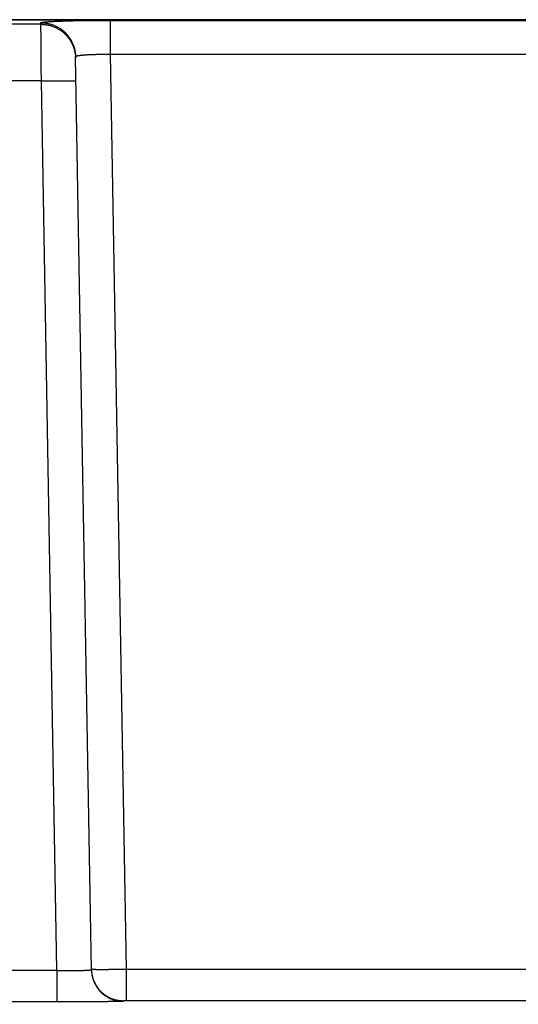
# Model space of a CAD drawing. Header units: inches. Extents: x 0 to 34, y 0 to 22.
# Tile 6 of 126: x 13.6 to 14.5, y 3.8 to 5.5. Entities that reach past the tile are written whole.
import ezdxf

# ---------------------------------------------------------------- set-up
doc = ezdxf.new("R2010")
doc.units = ezdxf.units.IN
doc.header["$LTSCALE"] = 1.87
doc.header["$MEASUREMENT"] = 0
doc.layers.get('0').update_dxf_attribs({"linetype": 'CONTINUOUS'})
doc.layers.add('DIMENSIONS', color=7, linetype='CONTINUOUS')
doc.styles.get("Standard").update_dxf_attribs({"font": 'txt', "width": 0.8})
doc.dimstyles.new('DIMSTYLE_1', dxfattribs={"dimtxt": 0.125, "dimasz": 0.18, "dimexe": 0.18, "dimexo": 0.0625, "dimgap": 0.09, "dimtad": 0, "dimtih": 1, "dimtoh": 1, "dimdec": 3, "dimzin": 4, "dimdsep": 46, "dimtxsty": 'STANDARD', "dimblk": '_FILLED', "dimblk1": '_FILLED', "dimblk2": '_FILLED', "dimcen": 0.09, "dimadec": 0, "dimazin": 0, "dimtp": 0.01, "dimtm": 0.01, "dimtfac": 1, "dimtdec": 3, "dimtofl": 0, "dimtmove": 0, "dimatfit": 3, "dimldrblk": '_FILLED', "dimfxl": 1, "dimtolj": 1, "dimtzin": 4, "dimarcsym": 0})

# ---------------------------------------------------------------- blocks, each defined once
blk = doc.blocks.new('*D0')
at = {"layer": 'DIMENSIONS', "color": 2, "linetype": 'CONTINUOUS'}
blk.add_line((14.6232, 3.3573), (14.6232, 2.2493), dxfattribs=at)
at = {"layer": 'DIMENSIONS', "color": 2, "linetype": 'CONTINUOUS', "width": 0.8}
for s, p in [(']', (14.6857, 2.0868)), ('46.3', (14.6857, 1.6868)), ('[', (14.6857, 1.5868)), ('1.823', (14.6857, 0.9618))]:
    blk.add_text(s, height=0.125, rotation=90, dxfattribs=at).set_placement(p)
blk = doc.blocks.new('_FILLED')
at = {"color": 0, "linetype": 'BYBLOCK'}
blk.add_solid([(0, 0), (-1, 0.1736), (-1, -0.1736)], dxfattribs=at)

msp = doc.modelspace()

# ---------------------------------------------------------------- linework, layer by layer
at = {"color": 7, "linetype": 'CONTINUOUS'}
for p, q in [((12.812, 5.4717), (16.2574, 5.4717)), ((16.2577, 5.4717), (12.812, 5.4717)), ((13.6641, 5.4637), (13.4252, 5.4637)), ((13.6641, 5.4637), (13.6641, 5.4664)), ((13.784, 5.4706), (13.784, 5.4117)), ((13.784, 5.4706), (15.2853, 5.4706)), ((13.784, 5.4117), (13.8117, 3.8257)), ((13.784, 5.4117), (15.2853, 5.4117)), ((13.7517, 3.8247), (13.7241, 5.4075)), ((13.6648, 5.3656), (13.4245, 5.3656)), ((13.6917, 3.8237), (13.6648, 5.3656)), ((13.6917, 3.8237), (13.3976, 3.8237)), ((13.6917, 3.8237), (13.6917, 3.7695)), ((13.8117, 3.8257), (13.8117, 3.7716)), ((15.2577, 3.8257), (13.8117, 3.8257)), ((13.8068, 3.7715), (13.8068, 3.7705)), ((15.2577, 3.7716), (13.8117, 3.7716)), ((13.6917, 3.7695), (13.3976, 3.7695))]:
    msp.add_line(p, q, dxfattribs=at)
for points, knots in [([(13.6641, 5.4664), (13.6641, 5.4665), (13.6642, 5.4666), (13.6645, 5.4668), (13.6649, 5.4669), (13.6655, 5.4671), (13.6662, 5.4672), (13.6671, 5.4674), (13.6682, 5.4675), (13.6695, 5.4677), (13.6709, 5.4678), (13.6724, 5.468), (13.6741, 5.4681), (13.676, 5.4683), (13.678, 5.4684), (13.6802, 5.4685), (13.6825, 5.4687), (13.685, 5.4688), (13.6876, 5.4689), (13.6903, 5.4691), (13.6932, 5.4692), (13.6961, 5.4693), (13.6993, 5.4694), (13.7025, 5.4695), (13.7058, 5.4696), (13.7093, 5.4697), (13.7128, 5.4698), (13.7165, 5.4699), (13.7202, 5.47), (13.7241, 5.4701), (13.728, 5.4701), (13.732, 5.4702), (13.7361, 5.4703), (13.7402, 5.4703), (13.7444, 5.4704), (13.7487, 5.4704), (13.753, 5.4705), (13.7573, 5.4705), (13.7617, 5.4706), (13.7662, 5.4706), (13.7706, 5.4706), (13.7751, 5.4706), (13.7795, 5.4706), (13.7825, 5.4706), (13.784, 5.4706)], [0, 0, 0, 0, 0.001466, 0.003905, 0.007601, 0.012624, 0.018989, 0.0267, 0.035759, 0.046161, 0.05789, 0.070926, 0.085252, 0.100852, 0.117706, 0.135792, 0.155082, 0.17555, 0.197169, 0.219909, 0.243738, 0.268623, 0.294526, 0.32141, 0.349241, 0.377985, 0.407599, 0.438035, 0.469251, 0.50121, 0.533869, 0.567179, 0.601086, 0.635547, 0.670527, 0.705981, 0.741846, 0.778061, 0.81458, 0.851365, 0.888364, 0.925513, 0.962747, 1, 1, 1, 1]), ([(13.6641, 5.4664), (13.665, 5.4664), (13.6668, 5.4664), (13.6694, 5.4662), (13.6721, 5.4659), (13.6747, 5.4655), (13.6773, 5.465), (13.6799, 5.4643), (13.6824, 5.4636), (13.685, 5.4627), (13.6874, 5.4617), (13.6899, 5.4606), (13.6923, 5.4595), (13.6946, 5.4582), (13.6968, 5.4568), (13.699, 5.4553), (13.7012, 5.4537), (13.7032, 5.452), (13.7052, 5.4502), (13.7071, 5.4483), (13.7089, 5.4464), (13.7107, 5.4443), (13.7123, 5.4422), (13.7138, 5.4401), (13.7153, 5.4378), (13.7166, 5.4355), (13.7178, 5.4332), (13.719, 5.4308), (13.72, 5.4283), (13.7209, 5.4258), (13.7217, 5.4233), (13.7224, 5.4207), (13.723, 5.4181), (13.7234, 5.4155), (13.7238, 5.4128), (13.724, 5.4102), (13.7241, 5.4084), (13.7241, 5.4075)], [0, 0, 0, 0, 0.02858, 0.057161, 0.085741, 0.114321, 0.1429, 0.17148, 0.200058, 0.228637, 0.257215, 0.285792, 0.314369, 0.342945, 0.37152, 0.400094, 0.428668, 0.457241, 0.485813, 0.514385, 0.542955, 0.571525, 0.600094, 0.628663, 0.65723, 0.685797, 0.714363, 0.742929, 0.771494, 0.800058, 0.828622, 0.857186, 0.885749, 0.914312, 0.942875, 0.971437, 1, 1, 1, 1]), ([(13.6641, 5.4637), (13.665, 5.4637), (13.6668, 5.4637), (13.6695, 5.4635), (13.6721, 5.4632), (13.6747, 5.4628), (13.6774, 5.4623), (13.6799, 5.4617), (13.6825, 5.4609), (13.685, 5.46), (13.6875, 5.459), (13.6899, 5.458), (13.6923, 5.4568), (13.6946, 5.4555), (13.6969, 5.4541), (13.6991, 5.4526), (13.7012, 5.451), (13.7033, 5.4493), (13.7053, 5.4475), (13.7072, 5.4456), (13.709, 5.4437), (13.7107, 5.4416), (13.7123, 5.4395), (13.7139, 5.4374), (13.7153, 5.4351), (13.7167, 5.4328), (13.7179, 5.4305), (13.719, 5.4281), (13.7201, 5.4256), (13.721, 5.4231), (13.7218, 5.4206), (13.7225, 5.418), (13.723, 5.4154), (13.7235, 5.4128), (13.7238, 5.4101), (13.7241, 5.4075), (13.7241, 5.4057), (13.7241, 5.4048)], [0, 0, 0, 0, 0.02858, 0.05716, 0.08574, 0.11432, 0.1429, 0.171479, 0.200057, 0.228636, 0.257213, 0.285791, 0.314367, 0.342943, 0.371518, 0.400093, 0.428666, 0.457239, 0.485811, 0.514383, 0.542953, 0.571523, 0.600093, 0.628661, 0.657229, 0.685796, 0.714362, 0.742928, 0.771493, 0.800057, 0.828621, 0.857185, 0.885749, 0.914312, 0.942875, 0.971437, 1, 1, 1, 1]), ([(13.6648, 5.3656), (13.6648, 5.3669), (13.6648, 5.3694), (13.6648, 5.3733), (13.6648, 5.3772), (13.6647, 5.381), (13.6647, 5.3849), (13.6647, 5.3886), (13.6646, 5.3924), (13.6646, 5.3961), (13.6646, 5.3998), (13.6646, 5.4034), (13.6645, 5.4069), (13.6645, 5.4104), (13.6645, 5.4138), (13.6645, 5.4171), (13.6645, 5.4204), (13.6644, 5.4235), (13.6644, 5.4266), (13.6644, 5.4296), (13.6644, 5.4325), (13.6643, 5.4352), (13.6643, 5.4379), (13.6643, 5.4405), (13.6643, 5.4429), (13.6643, 5.4452), (13.6643, 5.4474), (13.6642, 5.4495), (13.6642, 5.4514), (13.6642, 5.4532), (13.6642, 5.4549), (13.6642, 5.4564), (13.6642, 5.4578), (13.6642, 5.4591), (13.6642, 5.4602), (13.6642, 5.4611), (13.6642, 5.4619), (13.6642, 5.4626), (13.6642, 5.4631), (13.6642, 5.4635), (13.6641, 5.4637), (13.6641, 5.4637)], [0, 0, 0, 0, 0.039641, 0.079193, 0.118595, 0.157786, 0.196709, 0.235308, 0.273524, 0.3113, 0.348578, 0.385304, 0.42142, 0.456862, 0.491571, 0.525499, 0.558604, 0.59084, 0.622151, 0.652486, 0.6818, 0.710055, 0.73721, 0.763226, 0.788062, 0.811679, 0.834038, 0.855107, 0.87486, 0.893268, 0.910298, 0.92592, 0.94011, 0.952846, 0.964111, 0.973887, 0.982159, 0.988916, 0.994147, 0.997844, 1, 1, 1, 1]), ([(13.7241, 5.4075), (13.7241, 5.4076), (13.7241, 5.4078), (13.7243, 5.408), (13.7246, 5.4082), (13.725, 5.4084), (13.7255, 5.4087), (13.7262, 5.4089), (13.7269, 5.4091), (13.7277, 5.4093), (13.7287, 5.4095), (13.7297, 5.4097), (13.7309, 5.4098), (13.7322, 5.41), (13.7335, 5.4102), (13.735, 5.4104), (13.7365, 5.4105), (13.7382, 5.4107), (13.7399, 5.4108), (13.7417, 5.4109), (13.7436, 5.4111), (13.7455, 5.4112), (13.7476, 5.4113), (13.7497, 5.4114), (13.7519, 5.4115), (13.7541, 5.4115), (13.7564, 5.4116), (13.7587, 5.4117), (13.7611, 5.4117), (13.7635, 5.4118), (13.766, 5.4118), (13.7685, 5.4118), (13.7711, 5.4118), (13.7736, 5.4118), (13.7762, 5.4118), (13.7788, 5.4118), (13.7814, 5.4118), (13.7831, 5.4117), (13.784, 5.4117)], [0, 0, 0, 0, 0.003877, 0.008528, 0.014477, 0.021969, 0.031114, 0.041963, 0.054537, 0.068836, 0.084847, 0.10255, 0.12192, 0.142926, 0.165531, 0.189695, 0.215375, 0.242523, 0.27109, 0.301021, 0.332263, 0.364756, 0.398441, 0.433255, 0.469132, 0.506007, 0.54381, 0.582473, 0.621923, 0.662088, 0.702895, 0.744267, 0.786126, 0.828394, 0.870994, 0.913848, 0.956876, 1, 1, 1, 1]), ([(13.6648, 5.3656), (13.6657, 5.3656), (13.6674, 5.3656), (13.6701, 5.3656), (13.6727, 5.3657), (13.6752, 5.3657), (13.6778, 5.3658), (13.6803, 5.3658), (13.6829, 5.3658), (13.6853, 5.3658), (13.6878, 5.3659), (13.6902, 5.3659), (13.6925, 5.3659), (13.6948, 5.3659), (13.697, 5.366), (13.6992, 5.366), (13.7013, 5.366), (13.7034, 5.366), (13.7053, 5.366), (13.7072, 5.366), (13.709, 5.366), (13.7108, 5.366), (13.7124, 5.366), (13.7139, 5.366), (13.7154, 5.366), (13.7167, 5.3659), (13.718, 5.3659), (13.7192, 5.3659), (13.7202, 5.3659), (13.7212, 5.3658), (13.722, 5.3658), (13.7227, 5.3658), (13.7234, 5.3658), (13.7239, 5.3657), (13.7243, 5.3657), (13.7246, 5.3656), (13.7247, 5.3656), (13.7248, 5.3656), (13.7248, 5.3656)], [0, 0, 0, 0, 0.043594, 0.087104, 0.130449, 0.173544, 0.216309, 0.258662, 0.300522, 0.341809, 0.382447, 0.422356, 0.461461, 0.499687, 0.536963, 0.573217, 0.60838, 0.642385, 0.675168, 0.706666, 0.736819, 0.765571, 0.792866, 0.818653, 0.842882, 0.865508, 0.886488, 0.905783, 0.923355, 0.939172, 0.953204, 0.965425, 0.975813, 0.984351, 0.991026, 0.995832, 0.998782, 1, 1, 1, 1]), ([(13.7517, 3.8247), (13.7517, 3.8246), (13.7516, 3.8246), (13.7515, 3.8245), (13.7512, 3.8244), (13.7508, 3.8243), (13.7503, 3.8243), (13.7496, 3.8242), (13.7489, 3.8241), (13.7481, 3.824), (13.7471, 3.824), (13.7461, 3.8239), (13.7449, 3.8239), (13.7437, 3.8238), (13.7423, 3.8238), (13.7409, 3.8237), (13.7393, 3.8237), (13.7377, 3.8236), (13.7359, 3.8236), (13.7341, 3.8236), (13.7323, 3.8235), (13.7303, 3.8235), (13.7282, 3.8235), (13.7261, 3.8235), (13.724, 3.8235), (13.7217, 3.8234), (13.7194, 3.8234), (13.7171, 3.8234), (13.7147, 3.8234), (13.7123, 3.8235), (13.7098, 3.8235), (13.7073, 3.8235), (13.7047, 3.8235), (13.7022, 3.8235), (13.6996, 3.8236), (13.697, 3.8236), (13.6944, 3.8236), (13.6926, 3.8236), (13.6917, 3.8237)], [0, 0, 0, 0, 0.001692, 0.004839, 0.00975, 0.016488, 0.025067, 0.035484, 0.047722, 0.061763, 0.07758, 0.095145, 0.114425, 0.135384, 0.157985, 0.182186, 0.207941, 0.235201, 0.263912, 0.294023, 0.325476, 0.358212, 0.392169, 0.427281, 0.463483, 0.500707, 0.53888, 0.577932, 0.617793, 0.65839, 0.699647, 0.741482, 0.783811, 0.826549, 0.869614, 0.91293, 0.956419, 1, 1, 1, 1]), ([(13.8117, 3.8257), (13.8108, 3.8257), (13.8091, 3.8257), (13.8065, 3.8256), (13.8039, 3.8256), (13.8013, 3.8256), (13.7987, 3.8255), (13.7962, 3.8255), (13.7937, 3.8255), (13.7912, 3.8254), (13.7887, 3.8254), (13.7864, 3.8254), (13.784, 3.8254), (13.7817, 3.8254), (13.7795, 3.8253), (13.7773, 3.8253), (13.7752, 3.8253), (13.7732, 3.8253), (13.7712, 3.8253), (13.7693, 3.8253), (13.7675, 3.8253), (13.7658, 3.8253), (13.7641, 3.8253), (13.7626, 3.8253), (13.7611, 3.8253), (13.7598, 3.8253), (13.7585, 3.8254), (13.7574, 3.8254), (13.7563, 3.8254), (13.7554, 3.8254), (13.7545, 3.8254), (13.7538, 3.8255), (13.7532, 3.8255), (13.7527, 3.8255), (13.7523, 3.8256), (13.752, 3.8256), (13.7518, 3.8256), (13.7517, 3.8256), (13.7517, 3.8257)], [0, 0, 0, 0, 0.043605, 0.087124, 0.130475, 0.173579, 0.216362, 0.258743, 0.300631, 0.341943, 0.382605, 0.422544, 0.461669, 0.499896, 0.537157, 0.573398, 0.608553, 0.642545, 0.675305, 0.706777, 0.736905, 0.76564, 0.792933, 0.818725, 0.842958, 0.865586, 0.886573, 0.905879, 0.923462, 0.939285, 0.953319, 0.965541, 0.975928, 0.984458, 0.99112, 0.995911, 0.998838, 1, 1, 1, 1]), ([(13.7517, 3.8247), (13.7517, 3.8242), (13.7518, 3.8228), (13.752, 3.8206), (13.7523, 3.8181), (13.7528, 3.8157), (13.7533, 3.8132), (13.754, 3.8108), (13.7548, 3.8084), (13.7557, 3.806), (13.7567, 3.8037), (13.7578, 3.8015), (13.759, 3.7992), (13.7603, 3.7971), (13.7617, 3.795), (13.7632, 3.793), (13.7647, 3.791), (13.7664, 3.7891), (13.7682, 3.7873), (13.77, 3.7856), (13.7719, 3.7839), (13.7739, 3.7824), (13.776, 3.7809), (13.7781, 3.7796), (13.7803, 3.7783), (13.7825, 3.7772), (13.7848, 3.7761), (13.7871, 3.7751), (13.7895, 3.7743), (13.7919, 3.7736), (13.7943, 3.7729), (13.7968, 3.7724), (13.7993, 3.772), (13.8018, 3.7717), (13.8043, 3.7716), (13.806, 3.7715), (13.8068, 3.7715)], [0, 0, 0, 0, 0.017896, 0.047656, 0.077416, 0.107177, 0.136937, 0.166698, 0.196458, 0.226218, 0.255979, 0.285739, 0.3155, 0.34526, 0.375021, 0.404782, 0.434543, 0.464303, 0.494064, 0.523825, 0.553586, 0.583347, 0.613108, 0.642869, 0.67263, 0.702391, 0.732152, 0.761912, 0.791673, 0.821434, 0.851195, 0.880956, 0.910717, 0.940478, 0.970239, 1, 1, 1, 1]), ([(13.7517, 3.8247), (13.7517, 3.8238), (13.7518, 3.8221), (13.752, 3.8196), (13.7524, 3.8171), (13.7528, 3.8147), (13.7534, 3.8122), (13.754, 3.8098), (13.7548, 3.8074), (13.7557, 3.805), (13.7567, 3.8027), (13.7578, 3.8004), (13.759, 3.7982), (13.7603, 3.7961), (13.7617, 3.794), (13.7632, 3.792), (13.7648, 3.79), (13.7664, 3.7881), (13.7682, 3.7863), (13.77, 3.7846), (13.7719, 3.7829), (13.7739, 3.7814), (13.776, 3.7799), (13.7781, 3.7786), (13.7803, 3.7773), (13.7825, 3.7761), (13.7848, 3.7751), (13.7871, 3.7741), (13.7895, 3.7733), (13.7919, 3.7726), (13.7943, 3.7719), (13.7968, 3.7714), (13.7993, 3.771), (13.8018, 3.7707), (13.8043, 3.7706), (13.806, 3.7705), (13.8068, 3.7705)], [0, 0, 0, 0, 0.029411, 0.058822, 0.088232, 0.117643, 0.147054, 0.176465, 0.205876, 0.235287, 0.264698, 0.294109, 0.323521, 0.352932, 0.382343, 0.411755, 0.441166, 0.470578, 0.49999, 0.529402, 0.558814, 0.588226, 0.617638, 0.64705, 0.676462, 0.705875, 0.735287, 0.764699, 0.794112, 0.823524, 0.852937, 0.88235, 0.911762, 0.941175, 0.970587, 1, 1, 1, 1]), ([(13.8117, 3.7716), (13.8116, 3.7716), (13.8113, 3.7716), (13.8109, 3.7716), (13.8105, 3.7716), (13.8101, 3.7716), (13.8097, 3.7716), (13.8094, 3.7716), (13.809, 3.7716), (13.8087, 3.7716), (13.8084, 3.7715), (13.8081, 3.7715), (13.8079, 3.7715), (13.8076, 3.7715), (13.8074, 3.7715), (13.8072, 3.7715), (13.8071, 3.7715), (13.807, 3.7715), (13.8069, 3.7715), (13.8068, 3.7715), (13.8068, 3.7715), (13.8068, 3.7715)], [0, 0, 0, 0, 0.081745, 0.163491, 0.244471, 0.323938, 0.401161, 0.475528, 0.546602, 0.613956, 0.677138, 0.735686, 0.789179, 0.83725, 0.879563, 0.91588, 0.945971, 0.96956, 0.986463, 0.996583, 1, 1, 1, 1]), ([(13.8068, 3.7705), (13.8068, 3.7705), (13.8067, 3.7705), (13.8065, 3.7704), (13.8061, 3.7704), (13.8055, 3.7704), (13.8048, 3.7703), (13.8039, 3.7703), (13.8029, 3.7703), (13.8017, 3.7702), (13.8003, 3.7702), (13.7988, 3.7701), (13.7972, 3.7701), (13.7954, 3.7701), (13.7935, 3.77), (13.7914, 3.77), (13.7892, 3.77), (13.7868, 3.7699), (13.7843, 3.7699), (13.7817, 3.7699), (13.7789, 3.7699), (13.7761, 3.7698), (13.7731, 3.7698), (13.77, 3.7698), (13.7668, 3.7698), (13.7635, 3.7697), (13.7601, 3.7697), (13.7565, 3.7697), (13.7529, 3.7697), (13.7493, 3.7696), (13.7455, 3.7696), (13.7417, 3.7696), (13.7377, 3.7696), (13.7338, 3.7696), (13.7297, 3.7696), (13.7256, 3.7696), (13.7215, 3.7695), (13.7173, 3.7695), (13.7131, 3.7695), (13.7089, 3.7695), (13.7046, 3.7695), (13.7003, 3.7695), (13.696, 3.7695), (13.6932, 3.7695), (13.6917, 3.7695)], [0, 0, 0, 0, 0.000767, 0.002868, 0.006355, 0.011233, 0.017493, 0.025123, 0.034115, 0.044462, 0.056154, 0.069169, 0.083484, 0.099075, 0.115926, 0.134016, 0.153319, 0.173805, 0.195447, 0.218214, 0.242078, 0.267004, 0.292956, 0.319896, 0.347787, 0.37659, 0.406268, 0.436775, 0.46807, 0.500107, 0.532843, 0.566235, 0.600239, 0.634813, 0.669907, 0.705457, 0.741402, 0.777696, 0.814307, 0.851189, 0.888274, 0.925489, 0.962757, 1, 1, 1, 1])]:
    msp.add_open_spline(points, degree=3, knots=knots, dxfattribs=at)

# ---------------------------------------------------------------- dimensions: what is measured, and where the dimension line sits
at = {"layer": 'DIMENSIONS', "color": 2, "linetype": 'CONTINUOUS'}
dim = msp.add_ordinate_dim(feature_location=(14.6232, 3.3573), offset=(0, -1.108), dtype=1, origin=(12.8002, 5.4586), dimstyle='DIMSTYLE_1', dxfattribs=at)
dim.commit()
dim.dimension.update_dxf_attribs({"geometry": '*D0', "text_midpoint": (14.6232, 1.5743)})

doc.saveas('drawing.dxf')
